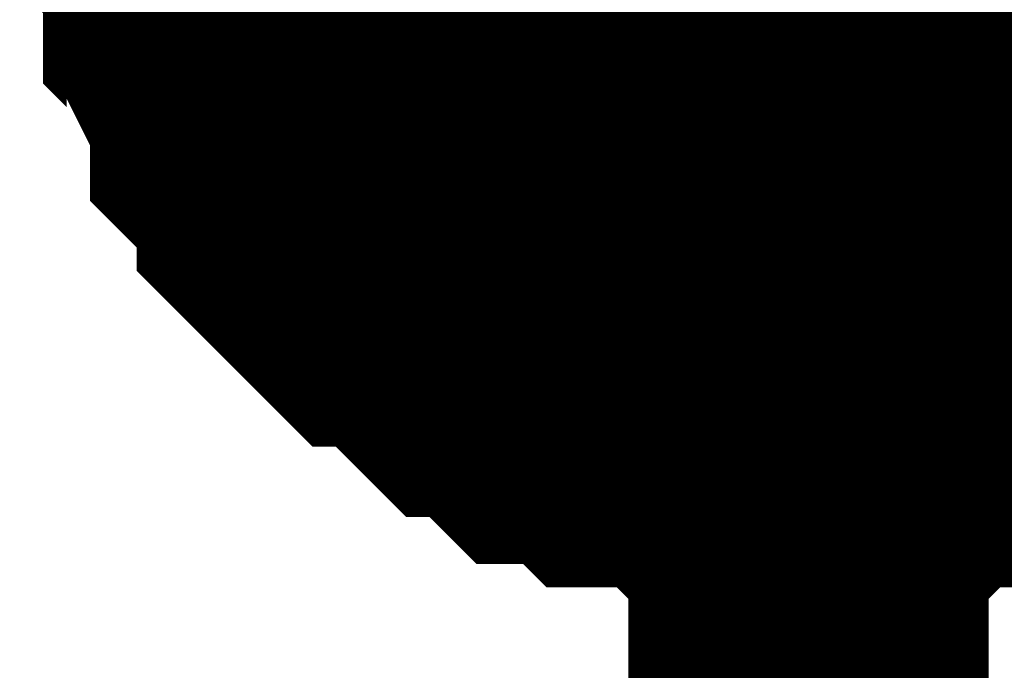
# Model space of a CAD drawing. Header units: inches. Extents: x 0 to 292, y 0 to 193.
# Tile 53 of 189: x 110.985 to 111.805, y 87.764 to 88.305. Entities that reach past the tile are written whole.
import ezdxf

# ---------------------------------------------------------------- set-up
doc = ezdxf.new("R2010")
doc.units = ezdxf.units.IN
doc.layers.add('Sheet', color=255, linetype='Continuous')

msp = doc.modelspace()

# ---------------------------------------------------------------- linework, layer by layer
at = {"layer": 'Sheet'}
msp.add_lwpolyline([(111.36798, 88.47598, 0.508, 0.508, 1), (111.87598, 88.47598, 0.508, 0.508, 1)], format="xyseb", close=True, dxfattribs=at)
for points in [[(111.64174, 87.9634, 0.29972, 0.29972, 0), (111.62226, 87.9634, 0.29972, 0.29972, 0), (111.58329, 87.9634, 0.29972, 0.29972, 0), (111.56381, 87.9634, 0.29972, 0.29972, 0), (111.54432, 87.98289, 0.29972, 0.29972, 0), (111.52484, 87.98289, 0.29972, 0.29972, 0), (111.48587, 87.98289, 0.29972, 0.29972, 0), (111.46639, 88.00238, 0.29972, 0.29972, 0), (111.44691, 88.00238, 0.29972, 0.29972, 0), (111.42742, 88.00238, 0.29972, 0.29972, 0), (111.40794, 88.02187, 0.29972, 0.29972, 0), (111.38845, 88.04137, 0.29972, 0.29972, 0), (111.36897, 88.04137, 0.29972, 0.29972, 0), (111.34949, 88.06086, 0.29972, 0.29972, 0), (111.33, 88.08035, 0.29972, 0.29972, 0), (111.31052, 88.09984, 0.29972, 0.29972, 0), (111.29104, 88.09984, 0.29972, 0.29972, 0), (111.27155, 88.11933, 0.29972, 0.29972, 0), (111.25207, 88.13882, 0.29972, 0.29972, 0), (111.23258, 88.15831, 0.29972, 0.29972, 0), (111.23258, 88.1778, 0.29972, 0.29972, 0), (111.2131, 88.19729, 0.29972, 0.29972, 0), (111.19362, 88.21679, 0.29972, 0.29972, 0), (111.19362, 88.23628, 0.29972, 0.29972, 0), (111.17413, 88.27526, 0.29972, 0.29972, 0), (111.17413, 88.29475, 0.29972, 0.29972, 0), (111.15465, 88.31424, 0.29972, 0.29972, 0), (111.15465, 88.33373, 0.29972, 0.29972, 0), (111.15465, 88.37271, 0.29972, 0.29972, 0), (111.13517, 88.39221, 0.29972, 0.29972, 0), (111.13517, 88.4117, 0.29972, 0.29972, 0), (111.13517, 88.45068, 0.29972, 0.29972, 0), (111.13517, 88.47017, 0.29972, 0.29972, 0)], [(111.64174, 87.9634, 0.29972, 0.29972, 0), (111.62226, 87.9634, 0.29972, 0.29972, 0), (111.58329, 87.9634, 0.29972, 0.29972, 0), (111.56381, 87.9634, 0.29972, 0.29972, 0), (111.54432, 87.98289, 0.29972, 0.29972, 0), (111.52484, 87.98289, 0.29972, 0.29972, 0), (111.48587, 87.98289, 0.29972, 0.29972, 0), (111.46639, 88.00238, 0.29972, 0.29972, 0), (111.44691, 88.00238, 0.29972, 0.29972, 0), (111.42742, 88.00238, 0.29972, 0.29972, 0), (111.40794, 88.02187, 0.29972, 0.29972, 0), (111.38845, 88.04137, 0.29972, 0.29972, 0), (111.36897, 88.04137, 0.29972, 0.29972, 0), (111.34949, 88.06086, 0.29972, 0.29972, 0), (111.33, 88.08035, 0.29972, 0.29972, 0), (111.31052, 88.09984, 0.29972, 0.29972, 0), (111.29104, 88.09984, 0.29972, 0.29972, 0), (111.27155, 88.11933, 0.29972, 0.29972, 0), (111.25207, 88.13882, 0.29972, 0.29972, 0), (111.23258, 88.15831, 0.29972, 0.29972, 0), (111.23258, 88.1778, 0.29972, 0.29972, 0), (111.2131, 88.19729, 0.29972, 0.29972, 0), (111.19362, 88.21679, 0.29972, 0.29972, 0), (111.19362, 88.23628, 0.29972, 0.29972, 0), (111.17413, 88.27526, 0.29972, 0.29972, 0), (111.17413, 88.29475, 0.29972, 0.29972, 0), (111.15465, 88.31424, 0.29972, 0.29972, 0), (111.15465, 88.33373, 0.29972, 0.29972, 0), (111.15465, 88.37271, 0.29972, 0.29972, 0), (111.13517, 88.39221, 0.29972, 0.29972, 0), (111.13517, 88.4117, 0.29972, 0.29972, 0), (111.13517, 88.45068, 0.29972, 0.29972, 0), (111.13517, 88.47017, 0.29972, 0.29972, 0)], [(111.64174, 87.9634, 0.29972, 0.29972, 0), (111.62226, 87.9634, 0.29972, 0.29972, 0), (111.58329, 87.9634, 0.29972, 0.29972, 0), (111.56381, 87.9634, 0.29972, 0.29972, 0), (111.54432, 87.98289, 0.29972, 0.29972, 0), (111.52484, 87.98289, 0.29972, 0.29972, 0), (111.48587, 87.98289, 0.29972, 0.29972, 0), (111.46639, 88.00238, 0.29972, 0.29972, 0), (111.44691, 88.00238, 0.29972, 0.29972, 0), (111.42742, 88.00238, 0.29972, 0.29972, 0), (111.40794, 88.02187, 0.29972, 0.29972, 0), (111.38845, 88.04137, 0.29972, 0.29972, 0), (111.36897, 88.04137, 0.29972, 0.29972, 0), (111.34949, 88.06086, 0.29972, 0.29972, 0), (111.33, 88.08035, 0.29972, 0.29972, 0), (111.31052, 88.09984, 0.29972, 0.29972, 0), (111.29104, 88.09984, 0.29972, 0.29972, 0), (111.27155, 88.11933, 0.29972, 0.29972, 0), (111.25207, 88.13882, 0.29972, 0.29972, 0), (111.23258, 88.15831, 0.29972, 0.29972, 0), (111.23258, 88.1778, 0.29972, 0.29972, 0), (111.2131, 88.19729, 0.29972, 0.29972, 0), (111.19362, 88.21679, 0.29972, 0.29972, 0), (111.19362, 88.23628, 0.29972, 0.29972, 0), (111.17413, 88.27526, 0.29972, 0.29972, 0), (111.17413, 88.29475, 0.29972, 0.29972, 0), (111.15465, 88.31424, 0.29972, 0.29972, 0), (111.15465, 88.33373, 0.29972, 0.29972, 0), (111.15465, 88.37271, 0.29972, 0.29972, 0), (111.13517, 88.39221, 0.29972, 0.29972, 0), (111.13517, 88.4117, 0.29972, 0.29972, 0), (111.13517, 88.45068, 0.29972, 0.29972, 0), (111.13517, 88.47017, 0.29972, 0.29972, 0)], [(111.64174, 87.9634, 0.29972, 0.29972, 0), (111.62226, 87.9634, 0.29972, 0.29972, 0), (111.58329, 87.9634, 0.29972, 0.29972, 0), (111.56381, 87.9634, 0.29972, 0.29972, 0), (111.54432, 87.98289, 0.29972, 0.29972, 0), (111.52484, 87.98289, 0.29972, 0.29972, 0), (111.48587, 87.98289, 0.29972, 0.29972, 0), (111.46639, 88.00238, 0.29972, 0.29972, 0), (111.44691, 88.00238, 0.29972, 0.29972, 0), (111.42742, 88.00238, 0.29972, 0.29972, 0), (111.40794, 88.02187, 0.29972, 0.29972, 0), (111.38845, 88.04137, 0.29972, 0.29972, 0), (111.36897, 88.04137, 0.29972, 0.29972, 0), (111.34949, 88.06086, 0.29972, 0.29972, 0), (111.33, 88.08035, 0.29972, 0.29972, 0), (111.31052, 88.09984, 0.29972, 0.29972, 0), (111.29104, 88.09984, 0.29972, 0.29972, 0), (111.27155, 88.11933, 0.29972, 0.29972, 0), (111.25207, 88.13882, 0.29972, 0.29972, 0), (111.23258, 88.15831, 0.29972, 0.29972, 0), (111.23258, 88.1778, 0.29972, 0.29972, 0), (111.2131, 88.19729, 0.29972, 0.29972, 0), (111.19362, 88.21679, 0.29972, 0.29972, 0), (111.19362, 88.23628, 0.29972, 0.29972, 0), (111.17413, 88.27526, 0.29972, 0.29972, 0), (111.17413, 88.29475, 0.29972, 0.29972, 0), (111.15465, 88.31424, 0.29972, 0.29972, 0), (111.15465, 88.33373, 0.29972, 0.29972, 0), (111.15465, 88.37271, 0.29972, 0.29972, 0), (111.13517, 88.39221, 0.29972, 0.29972, 0), (111.13517, 88.4117, 0.29972, 0.29972, 0), (111.13517, 88.45068, 0.29972, 0.29972, 0), (111.13517, 88.47017, 0.29972, 0.29972, 0)], [(111.64174, 87.9634, 0.29972, 0.29972, 0), (111.62226, 87.9634, 0.29972, 0.29972, 0), (111.58329, 87.9634, 0.29972, 0.29972, 0), (111.56381, 87.9634, 0.29972, 0.29972, 0), (111.54432, 87.98289, 0.29972, 0.29972, 0), (111.52484, 87.98289, 0.29972, 0.29972, 0), (111.48587, 87.98289, 0.29972, 0.29972, 0), (111.46639, 88.00238, 0.29972, 0.29972, 0), (111.44691, 88.00238, 0.29972, 0.29972, 0), (111.42742, 88.00238, 0.29972, 0.29972, 0), (111.40794, 88.02187, 0.29972, 0.29972, 0), (111.38845, 88.04137, 0.29972, 0.29972, 0), (111.36897, 88.04137, 0.29972, 0.29972, 0), (111.34949, 88.06086, 0.29972, 0.29972, 0), (111.33, 88.08035, 0.29972, 0.29972, 0), (111.31052, 88.09984, 0.29972, 0.29972, 0), (111.29104, 88.09984, 0.29972, 0.29972, 0), (111.27155, 88.11933, 0.29972, 0.29972, 0), (111.25207, 88.13882, 0.29972, 0.29972, 0), (111.23258, 88.15831, 0.29972, 0.29972, 0), (111.23258, 88.1778, 0.29972, 0.29972, 0), (111.2131, 88.19729, 0.29972, 0.29972, 0), (111.19362, 88.21679, 0.29972, 0.29972, 0), (111.19362, 88.23628, 0.29972, 0.29972, 0), (111.17413, 88.27526, 0.29972, 0.29972, 0), (111.17413, 88.29475, 0.29972, 0.29972, 0), (111.15465, 88.31424, 0.29972, 0.29972, 0), (111.15465, 88.33373, 0.29972, 0.29972, 0), (111.15465, 88.37271, 0.29972, 0.29972, 0), (111.13517, 88.39221, 0.29972, 0.29972, 0), (111.13517, 88.4117, 0.29972, 0.29972, 0), (111.13517, 88.45068, 0.29972, 0.29972, 0), (111.13517, 88.47017, 0.29972, 0.29972, 0)], [(111.64174, 87.9634, 0.29972, 0.29972, 0), (111.62226, 87.9634, 0.29972, 0.29972, 0), (111.58329, 87.9634, 0.29972, 0.29972, 0), (111.56381, 87.9634, 0.29972, 0.29972, 0), (111.54432, 87.98289, 0.29972, 0.29972, 0), (111.52484, 87.98289, 0.29972, 0.29972, 0), (111.48587, 87.98289, 0.29972, 0.29972, 0), (111.46639, 88.00238, 0.29972, 0.29972, 0), (111.44691, 88.00238, 0.29972, 0.29972, 0), (111.42742, 88.00238, 0.29972, 0.29972, 0), (111.40794, 88.02187, 0.29972, 0.29972, 0), (111.38845, 88.04137, 0.29972, 0.29972, 0), (111.36897, 88.04137, 0.29972, 0.29972, 0), (111.34949, 88.06086, 0.29972, 0.29972, 0), (111.33, 88.08035, 0.29972, 0.29972, 0), (111.31052, 88.09984, 0.29972, 0.29972, 0), (111.29104, 88.09984, 0.29972, 0.29972, 0), (111.27155, 88.11933, 0.29972, 0.29972, 0), (111.25207, 88.13882, 0.29972, 0.29972, 0), (111.23258, 88.15831, 0.29972, 0.29972, 0), (111.23258, 88.1778, 0.29972, 0.29972, 0), (111.2131, 88.19729, 0.29972, 0.29972, 0), (111.19362, 88.21679, 0.29972, 0.29972, 0), (111.19362, 88.23628, 0.29972, 0.29972, 0), (111.17413, 88.27526, 0.29972, 0.29972, 0), (111.17413, 88.29475, 0.29972, 0.29972, 0), (111.15465, 88.31424, 0.29972, 0.29972, 0), (111.15465, 88.33373, 0.29972, 0.29972, 0), (111.15465, 88.37271, 0.29972, 0.29972, 0), (111.13517, 88.39221, 0.29972, 0.29972, 0), (111.13517, 88.4117, 0.29972, 0.29972, 0), (111.13517, 88.45068, 0.29972, 0.29972, 0), (111.13517, 88.47017, 0.29972, 0.29972, 0)], [(111.64174, 87.9634, 0.29972, 0.29972, 0), (111.62226, 87.9634, 0.29972, 0.29972, 0), (111.58329, 87.9634, 0.29972, 0.29972, 0), (111.56381, 87.9634, 0.29972, 0.29972, 0), (111.54432, 87.98289, 0.29972, 0.29972, 0), (111.52484, 87.98289, 0.29972, 0.29972, 0), (111.48587, 87.98289, 0.29972, 0.29972, 0), (111.46639, 88.00238, 0.29972, 0.29972, 0), (111.44691, 88.00238, 0.29972, 0.29972, 0), (111.42742, 88.00238, 0.29972, 0.29972, 0), (111.40794, 88.02187, 0.29972, 0.29972, 0), (111.38845, 88.04137, 0.29972, 0.29972, 0), (111.36897, 88.04137, 0.29972, 0.29972, 0), (111.34949, 88.06086, 0.29972, 0.29972, 0), (111.33, 88.08035, 0.29972, 0.29972, 0), (111.31052, 88.09984, 0.29972, 0.29972, 0), (111.29104, 88.09984, 0.29972, 0.29972, 0), (111.27155, 88.11933, 0.29972, 0.29972, 0), (111.25207, 88.13882, 0.29972, 0.29972, 0), (111.23258, 88.15831, 0.29972, 0.29972, 0), (111.23258, 88.1778, 0.29972, 0.29972, 0), (111.2131, 88.19729, 0.29972, 0.29972, 0), (111.19362, 88.21679, 0.29972, 0.29972, 0), (111.19362, 88.23628, 0.29972, 0.29972, 0), (111.17413, 88.27526, 0.29972, 0.29972, 0), (111.17413, 88.29475, 0.29972, 0.29972, 0), (111.15465, 88.31424, 0.29972, 0.29972, 0), (111.15465, 88.33373, 0.29972, 0.29972, 0), (111.15465, 88.37271, 0.29972, 0.29972, 0), (111.13517, 88.39221, 0.29972, 0.29972, 0), (111.13517, 88.4117, 0.29972, 0.29972, 0), (111.13517, 88.45068, 0.29972, 0.29972, 0), (111.13517, 88.47017, 0.29972, 0.29972, 0)], [(111.64174, 87.9634, 0.29972, 0.29972, 0), (111.62226, 87.9634, 0.29972, 0.29972, 0), (111.58329, 87.9634, 0.29972, 0.29972, 0), (111.56381, 87.9634, 0.29972, 0.29972, 0), (111.54432, 87.98289, 0.29972, 0.29972, 0), (111.52484, 87.98289, 0.29972, 0.29972, 0), (111.48587, 87.98289, 0.29972, 0.29972, 0), (111.46639, 88.00238, 0.29972, 0.29972, 0), (111.44691, 88.00238, 0.29972, 0.29972, 0), (111.42742, 88.00238, 0.29972, 0.29972, 0), (111.40794, 88.02187, 0.29972, 0.29972, 0), (111.38845, 88.04137, 0.29972, 0.29972, 0), (111.36897, 88.04137, 0.29972, 0.29972, 0), (111.34949, 88.06086, 0.29972, 0.29972, 0), (111.33, 88.08035, 0.29972, 0.29972, 0), (111.31052, 88.09984, 0.29972, 0.29972, 0), (111.29104, 88.09984, 0.29972, 0.29972, 0), (111.27155, 88.11933, 0.29972, 0.29972, 0), (111.25207, 88.13882, 0.29972, 0.29972, 0), (111.23258, 88.15831, 0.29972, 0.29972, 0), (111.23258, 88.1778, 0.29972, 0.29972, 0), (111.2131, 88.19729, 0.29972, 0.29972, 0), (111.19362, 88.21679, 0.29972, 0.29972, 0), (111.19362, 88.23628, 0.29972, 0.29972, 0), (111.17413, 88.27526, 0.29972, 0.29972, 0), (111.17413, 88.29475, 0.29972, 0.29972, 0), (111.15465, 88.31424, 0.29972, 0.29972, 0), (111.15465, 88.33373, 0.29972, 0.29972, 0), (111.15465, 88.37271, 0.29972, 0.29972, 0), (111.13517, 88.39221, 0.29972, 0.29972, 0), (111.13517, 88.4117, 0.29972, 0.29972, 0), (111.13517, 88.45068, 0.29972, 0.29972, 0), (111.13517, 88.47017, 0.29972, 0.29972, 0)], [(111.64174, 87.9634, 0.29972, 0.29972, 0), (111.62226, 87.9634, 0.29972, 0.29972, 0), (111.58329, 87.9634, 0.29972, 0.29972, 0), (111.56381, 87.9634, 0.29972, 0.29972, 0), (111.54432, 87.98289, 0.29972, 0.29972, 0), (111.52484, 87.98289, 0.29972, 0.29972, 0), (111.48587, 87.98289, 0.29972, 0.29972, 0), (111.46639, 88.00238, 0.29972, 0.29972, 0), (111.44691, 88.00238, 0.29972, 0.29972, 0), (111.42742, 88.00238, 0.29972, 0.29972, 0), (111.40794, 88.02187, 0.29972, 0.29972, 0), (111.38845, 88.04137, 0.29972, 0.29972, 0), (111.36897, 88.04137, 0.29972, 0.29972, 0), (111.34949, 88.06086, 0.29972, 0.29972, 0), (111.33, 88.08035, 0.29972, 0.29972, 0), (111.31052, 88.09984, 0.29972, 0.29972, 0), (111.29104, 88.09984, 0.29972, 0.29972, 0), (111.27155, 88.11933, 0.29972, 0.29972, 0), (111.25207, 88.13882, 0.29972, 0.29972, 0), (111.23258, 88.15831, 0.29972, 0.29972, 0), (111.23258, 88.1778, 0.29972, 0.29972, 0), (111.2131, 88.19729, 0.29972, 0.29972, 0), (111.19362, 88.21679, 0.29972, 0.29972, 0), (111.19362, 88.23628, 0.29972, 0.29972, 0), (111.17413, 88.27526, 0.29972, 0.29972, 0), (111.17413, 88.29475, 0.29972, 0.29972, 0), (111.15465, 88.31424, 0.29972, 0.29972, 0), (111.15465, 88.33373, 0.29972, 0.29972, 0), (111.15465, 88.37271, 0.29972, 0.29972, 0), (111.13517, 88.39221, 0.29972, 0.29972, 0), (111.13517, 88.4117, 0.29972, 0.29972, 0), (111.13517, 88.45068, 0.29972, 0.29972, 0), (111.13517, 88.47017, 0.29972, 0.29972, 0)], [(111.64174, 88.47017, 0.29972, 0.29972, 0), (111.64174, 85.93632, 0.29972, 0.29972, 0)], [(111.64174, 87.9634, 0.09906, 0.09906, 0), (111.62226, 87.9634, 0.09906, 0.09906, 0), (111.58329, 87.9634, 0.09906, 0.09906, 0), (111.56381, 87.9634, 0.09906, 0.09906, 0), (111.54432, 87.98289, 0.09906, 0.09906, 0), (111.52484, 87.98289, 0.09906, 0.09906, 0), (111.48587, 87.98289, 0.09906, 0.09906, 0), (111.46639, 88.00238, 0.09906, 0.09906, 0), (111.44691, 88.00238, 0.09906, 0.09906, 0), (111.42742, 88.00238, 0.09906, 0.09906, 0), (111.40794, 88.02187, 0.09906, 0.09906, 0), (111.38845, 88.04137, 0.09906, 0.09906, 0), (111.36897, 88.04137, 0.09906, 0.09906, 0), (111.34949, 88.06086, 0.09906, 0.09906, 0), (111.33, 88.08035, 0.09906, 0.09906, 0), (111.31052, 88.09984, 0.09906, 0.09906, 0), (111.29104, 88.09984, 0.09906, 0.09906, 0), (111.27155, 88.11933, 0.09906, 0.09906, 0), (111.25207, 88.13882, 0.09906, 0.09906, 0), (111.23258, 88.15831, 0.09906, 0.09906, 0), (111.23258, 88.1778, 0.09906, 0.09906, 0), (111.2131, 88.19729, 0.09906, 0.09906, 0), (111.19362, 88.21679, 0.09906, 0.09906, 0), (111.19362, 88.23628, 0.09906, 0.09906, 0), (111.17413, 88.27526, 0.09906, 0.09906, 0), (111.17413, 88.29475, 0.09906, 0.09906, 0), (111.15465, 88.31424, 0.09906, 0.09906, 0), (111.15465, 88.33373, 0.09906, 0.09906, 0), (111.15465, 88.37271, 0.09906, 0.09906, 0)], [(111.64174, 87.9634, 0.09906, 0.09906, 0), (111.62226, 87.9634, 0.09906, 0.09906, 0), (111.58329, 87.9634, 0.09906, 0.09906, 0), (111.56381, 87.9634, 0.09906, 0.09906, 0), (111.54432, 87.98289, 0.09906, 0.09906, 0), (111.52484, 87.98289, 0.09906, 0.09906, 0), (111.48587, 87.98289, 0.09906, 0.09906, 0), (111.46639, 88.00238, 0.09906, 0.09906, 0), (111.44691, 88.00238, 0.09906, 0.09906, 0), (111.42742, 88.00238, 0.09906, 0.09906, 0), (111.40794, 88.02187, 0.09906, 0.09906, 0), (111.38845, 88.04137, 0.09906, 0.09906, 0), (111.36897, 88.04137, 0.09906, 0.09906, 0), (111.34949, 88.06086, 0.09906, 0.09906, 0), (111.33, 88.08035, 0.09906, 0.09906, 0), (111.31052, 88.09984, 0.09906, 0.09906, 0), (111.29104, 88.09984, 0.09906, 0.09906, 0), (111.27155, 88.11933, 0.09906, 0.09906, 0), (111.25207, 88.13882, 0.09906, 0.09906, 0), (111.23258, 88.15831, 0.09906, 0.09906, 0), (111.23258, 88.1778, 0.09906, 0.09906, 0), (111.2131, 88.19729, 0.09906, 0.09906, 0), (111.19362, 88.21679, 0.09906, 0.09906, 0), (111.19362, 88.23628, 0.09906, 0.09906, 0), (111.17413, 88.27526, 0.09906, 0.09906, 0), (111.17413, 88.29475, 0.09906, 0.09906, 0), (111.15465, 88.31424, 0.09906, 0.09906, 0), (111.15465, 88.33373, 0.09906, 0.09906, 0), (111.15465, 88.37271, 0.09906, 0.09906, 0)], [(111.64174, 87.9634, 0.09906, 0.09906, 0), (111.62226, 87.9634, 0.09906, 0.09906, 0), (111.58329, 87.9634, 0.09906, 0.09906, 0), (111.56381, 87.9634, 0.09906, 0.09906, 0), (111.54432, 87.98289, 0.09906, 0.09906, 0), (111.52484, 87.98289, 0.09906, 0.09906, 0), (111.48587, 87.98289, 0.09906, 0.09906, 0), (111.46639, 88.00238, 0.09906, 0.09906, 0), (111.44691, 88.00238, 0.09906, 0.09906, 0), (111.42742, 88.00238, 0.09906, 0.09906, 0), (111.40794, 88.02187, 0.09906, 0.09906, 0), (111.38845, 88.04137, 0.09906, 0.09906, 0), (111.36897, 88.04137, 0.09906, 0.09906, 0), (111.34949, 88.06086, 0.09906, 0.09906, 0), (111.33, 88.08035, 0.09906, 0.09906, 0), (111.31052, 88.09984, 0.09906, 0.09906, 0), (111.29104, 88.09984, 0.09906, 0.09906, 0), (111.27155, 88.11933, 0.09906, 0.09906, 0), (111.25207, 88.13882, 0.09906, 0.09906, 0), (111.23258, 88.15831, 0.09906, 0.09906, 0), (111.23258, 88.1778, 0.09906, 0.09906, 0), (111.2131, 88.19729, 0.09906, 0.09906, 0), (111.19362, 88.21679, 0.09906, 0.09906, 0), (111.19362, 88.23628, 0.09906, 0.09906, 0), (111.17413, 88.27526, 0.09906, 0.09906, 0), (111.17413, 88.29475, 0.09906, 0.09906, 0), (111.15465, 88.31424, 0.09906, 0.09906, 0), (111.15465, 88.33373, 0.09906, 0.09906, 0), (111.15465, 88.37271, 0.09906, 0.09906, 0)], [(111.64174, 87.9634, 0.09906, 0.09906, 0), (111.62226, 87.9634, 0.09906, 0.09906, 0), (111.58329, 87.9634, 0.09906, 0.09906, 0), (111.56381, 87.9634, 0.09906, 0.09906, 0), (111.54432, 87.98289, 0.09906, 0.09906, 0), (111.52484, 87.98289, 0.09906, 0.09906, 0), (111.48587, 87.98289, 0.09906, 0.09906, 0), (111.46639, 88.00238, 0.09906, 0.09906, 0), (111.44691, 88.00238, 0.09906, 0.09906, 0), (111.42742, 88.00238, 0.09906, 0.09906, 0), (111.40794, 88.02187, 0.09906, 0.09906, 0), (111.38845, 88.04137, 0.09906, 0.09906, 0), (111.36897, 88.04137, 0.09906, 0.09906, 0), (111.34949, 88.06086, 0.09906, 0.09906, 0), (111.33, 88.08035, 0.09906, 0.09906, 0), (111.31052, 88.09984, 0.09906, 0.09906, 0), (111.29104, 88.09984, 0.09906, 0.09906, 0), (111.27155, 88.11933, 0.09906, 0.09906, 0), (111.25207, 88.13882, 0.09906, 0.09906, 0), (111.23258, 88.15831, 0.09906, 0.09906, 0), (111.23258, 88.1778, 0.09906, 0.09906, 0), (111.2131, 88.19729, 0.09906, 0.09906, 0), (111.19362, 88.21679, 0.09906, 0.09906, 0), (111.19362, 88.23628, 0.09906, 0.09906, 0), (111.17413, 88.27526, 0.09906, 0.09906, 0), (111.17413, 88.29475, 0.09906, 0.09906, 0), (111.15465, 88.31424, 0.09906, 0.09906, 0), (111.15465, 88.33373, 0.09906, 0.09906, 0), (111.15465, 88.37271, 0.09906, 0.09906, 0)], [(111.64174, 87.9634, 0.09906, 0.09906, 0), (111.62226, 87.9634, 0.09906, 0.09906, 0), (111.58329, 87.9634, 0.09906, 0.09906, 0), (111.56381, 87.9634, 0.09906, 0.09906, 0), (111.54432, 87.98289, 0.09906, 0.09906, 0), (111.52484, 87.98289, 0.09906, 0.09906, 0), (111.48587, 87.98289, 0.09906, 0.09906, 0), (111.46639, 88.00238, 0.09906, 0.09906, 0), (111.44691, 88.00238, 0.09906, 0.09906, 0), (111.42742, 88.00238, 0.09906, 0.09906, 0), (111.40794, 88.02187, 0.09906, 0.09906, 0), (111.38845, 88.04137, 0.09906, 0.09906, 0), (111.36897, 88.04137, 0.09906, 0.09906, 0), (111.34949, 88.06086, 0.09906, 0.09906, 0), (111.33, 88.08035, 0.09906, 0.09906, 0), (111.31052, 88.09984, 0.09906, 0.09906, 0), (111.29104, 88.09984, 0.09906, 0.09906, 0), (111.27155, 88.11933, 0.09906, 0.09906, 0), (111.25207, 88.13882, 0.09906, 0.09906, 0), (111.23258, 88.15831, 0.09906, 0.09906, 0), (111.23258, 88.1778, 0.09906, 0.09906, 0), (111.2131, 88.19729, 0.09906, 0.09906, 0), (111.19362, 88.21679, 0.09906, 0.09906, 0), (111.19362, 88.23628, 0.09906, 0.09906, 0), (111.17413, 88.27526, 0.09906, 0.09906, 0), (111.17413, 88.29475, 0.09906, 0.09906, 0), (111.15465, 88.31424, 0.09906, 0.09906, 0), (111.15465, 88.33373, 0.09906, 0.09906, 0), (111.15465, 88.37271, 0.09906, 0.09906, 0)], [(111.64174, 87.9634, 0.09906, 0.09906, 0), (111.62226, 87.9634, 0.09906, 0.09906, 0), (111.58329, 87.9634, 0.09906, 0.09906, 0), (111.56381, 87.9634, 0.09906, 0.09906, 0), (111.54432, 87.98289, 0.09906, 0.09906, 0), (111.52484, 87.98289, 0.09906, 0.09906, 0), (111.48587, 87.98289, 0.09906, 0.09906, 0), (111.46639, 88.00238, 0.09906, 0.09906, 0), (111.44691, 88.00238, 0.09906, 0.09906, 0), (111.42742, 88.00238, 0.09906, 0.09906, 0), (111.40794, 88.02187, 0.09906, 0.09906, 0), (111.38845, 88.04137, 0.09906, 0.09906, 0), (111.36897, 88.04137, 0.09906, 0.09906, 0), (111.34949, 88.06086, 0.09906, 0.09906, 0), (111.33, 88.08035, 0.09906, 0.09906, 0), (111.31052, 88.09984, 0.09906, 0.09906, 0), (111.29104, 88.09984, 0.09906, 0.09906, 0), (111.27155, 88.11933, 0.09906, 0.09906, 0), (111.25207, 88.13882, 0.09906, 0.09906, 0), (111.23258, 88.15831, 0.09906, 0.09906, 0), (111.23258, 88.1778, 0.09906, 0.09906, 0), (111.2131, 88.19729, 0.09906, 0.09906, 0), (111.19362, 88.21679, 0.09906, 0.09906, 0), (111.19362, 88.23628, 0.09906, 0.09906, 0), (111.17413, 88.27526, 0.09906, 0.09906, 0), (111.17413, 88.29475, 0.09906, 0.09906, 0), (111.15465, 88.31424, 0.09906, 0.09906, 0), (111.15465, 88.33373, 0.09906, 0.09906, 0), (111.15465, 88.37271, 0.09906, 0.09906, 0)], [(111.64174, 87.9634, 0.09906, 0.09906, 0), (111.62226, 87.9634, 0.09906, 0.09906, 0), (111.58329, 87.9634, 0.09906, 0.09906, 0), (111.56381, 87.9634, 0.09906, 0.09906, 0), (111.54432, 87.98289, 0.09906, 0.09906, 0), (111.52484, 87.98289, 0.09906, 0.09906, 0), (111.48587, 87.98289, 0.09906, 0.09906, 0), (111.46639, 88.00238, 0.09906, 0.09906, 0), (111.44691, 88.00238, 0.09906, 0.09906, 0), (111.42742, 88.00238, 0.09906, 0.09906, 0), (111.40794, 88.02187, 0.09906, 0.09906, 0), (111.38845, 88.04137, 0.09906, 0.09906, 0), (111.36897, 88.04137, 0.09906, 0.09906, 0), (111.34949, 88.06086, 0.09906, 0.09906, 0), (111.33, 88.08035, 0.09906, 0.09906, 0), (111.31052, 88.09984, 0.09906, 0.09906, 0), (111.29104, 88.09984, 0.09906, 0.09906, 0), (111.27155, 88.11933, 0.09906, 0.09906, 0), (111.25207, 88.13882, 0.09906, 0.09906, 0), (111.23258, 88.15831, 0.09906, 0.09906, 0), (111.23258, 88.1778, 0.09906, 0.09906, 0), (111.2131, 88.19729, 0.09906, 0.09906, 0), (111.19362, 88.21679, 0.09906, 0.09906, 0), (111.19362, 88.23628, 0.09906, 0.09906, 0), (111.17413, 88.27526, 0.09906, 0.09906, 0), (111.17413, 88.29475, 0.09906, 0.09906, 0), (111.15465, 88.31424, 0.09906, 0.09906, 0), (111.15465, 88.33373, 0.09906, 0.09906, 0), (111.15465, 88.37271, 0.09906, 0.09906, 0)], [(111.64174, 87.9634, 0.09906, 0.09906, 0), (111.62226, 87.9634, 0.09906, 0.09906, 0), (111.58329, 87.9634, 0.09906, 0.09906, 0), (111.56381, 87.9634, 0.09906, 0.09906, 0), (111.54432, 87.98289, 0.09906, 0.09906, 0), (111.52484, 87.98289, 0.09906, 0.09906, 0), (111.48587, 87.98289, 0.09906, 0.09906, 0), (111.46639, 88.00238, 0.09906, 0.09906, 0), (111.44691, 88.00238, 0.09906, 0.09906, 0), (111.42742, 88.00238, 0.09906, 0.09906, 0), (111.40794, 88.02187, 0.09906, 0.09906, 0), (111.38845, 88.04137, 0.09906, 0.09906, 0), (111.36897, 88.04137, 0.09906, 0.09906, 0), (111.34949, 88.06086, 0.09906, 0.09906, 0), (111.33, 88.08035, 0.09906, 0.09906, 0), (111.31052, 88.09984, 0.09906, 0.09906, 0), (111.29104, 88.09984, 0.09906, 0.09906, 0), (111.27155, 88.11933, 0.09906, 0.09906, 0), (111.25207, 88.13882, 0.09906, 0.09906, 0), (111.23258, 88.15831, 0.09906, 0.09906, 0), (111.23258, 88.1778, 0.09906, 0.09906, 0), (111.2131, 88.19729, 0.09906, 0.09906, 0), (111.19362, 88.21679, 0.09906, 0.09906, 0), (111.19362, 88.23628, 0.09906, 0.09906, 0), (111.17413, 88.27526, 0.09906, 0.09906, 0), (111.17413, 88.29475, 0.09906, 0.09906, 0), (111.15465, 88.31424, 0.09906, 0.09906, 0), (111.15465, 88.33373, 0.09906, 0.09906, 0), (111.15465, 88.37271, 0.09906, 0.09906, 0)], [(111.64174, 87.9634, 0.09906, 0.09906, 0), (111.62226, 87.9634, 0.09906, 0.09906, 0), (111.58329, 87.9634, 0.09906, 0.09906, 0), (111.56381, 87.9634, 0.09906, 0.09906, 0), (111.54432, 87.98289, 0.09906, 0.09906, 0), (111.52484, 87.98289, 0.09906, 0.09906, 0), (111.48587, 87.98289, 0.09906, 0.09906, 0), (111.46639, 88.00238, 0.09906, 0.09906, 0), (111.44691, 88.00238, 0.09906, 0.09906, 0), (111.42742, 88.00238, 0.09906, 0.09906, 0), (111.40794, 88.02187, 0.09906, 0.09906, 0), (111.38845, 88.04137, 0.09906, 0.09906, 0), (111.36897, 88.04137, 0.09906, 0.09906, 0), (111.34949, 88.06086, 0.09906, 0.09906, 0), (111.33, 88.08035, 0.09906, 0.09906, 0), (111.31052, 88.09984, 0.09906, 0.09906, 0), (111.29104, 88.09984, 0.09906, 0.09906, 0), (111.27155, 88.11933, 0.09906, 0.09906, 0), (111.25207, 88.13882, 0.09906, 0.09906, 0), (111.23258, 88.15831, 0.09906, 0.09906, 0), (111.23258, 88.1778, 0.09906, 0.09906, 0), (111.2131, 88.19729, 0.09906, 0.09906, 0), (111.19362, 88.21679, 0.09906, 0.09906, 0), (111.19362, 88.23628, 0.09906, 0.09906, 0), (111.17413, 88.27526, 0.09906, 0.09906, 0), (111.17413, 88.29475, 0.09906, 0.09906, 0), (111.15465, 88.31424, 0.09906, 0.09906, 0), (111.15465, 88.33373, 0.09906, 0.09906, 0), (111.15465, 88.37271, 0.09906, 0.09906, 0)], [(111.97297, 88.08035, 0.29972, 0.29972, 0), (111.95348, 88.06086, 0.29972, 0.29972, 0), (111.934, 88.04137, 0.29972, 0.29972, 0), (111.91451, 88.04137, 0.29972, 0.29972, 0), (111.89503, 88.02187, 0.29972, 0.29972, 0), (111.87555, 88.00238, 0.29972, 0.29972, 0), (111.83658, 88.00238, 0.29972, 0.29972, 0), (111.8171, 88.00238, 0.29972, 0.29972, 0), (111.79761, 87.98289, 0.29972, 0.29972, 0), (111.77813, 87.98289, 0.29972, 0.29972, 0), (111.73916, 87.98289, 0.29972, 0.29972, 0), (111.71968, 87.9634, 0.29972, 0.29972, 0), (111.70019, 87.9634, 0.29972, 0.29972, 0), (111.66123, 87.9634, 0.29972, 0.29972, 0), (111.64174, 87.9634, 0.29972, 0.29972, 0)], [(111.97297, 88.08035, 0.29972, 0.29972, 0), (111.95348, 88.06086, 0.29972, 0.29972, 0), (111.934, 88.04137, 0.29972, 0.29972, 0), (111.91451, 88.04137, 0.29972, 0.29972, 0), (111.89503, 88.02187, 0.29972, 0.29972, 0), (111.87555, 88.00238, 0.29972, 0.29972, 0), (111.83658, 88.00238, 0.29972, 0.29972, 0), (111.8171, 88.00238, 0.29972, 0.29972, 0), (111.79761, 87.98289, 0.29972, 0.29972, 0), (111.77813, 87.98289, 0.29972, 0.29972, 0), (111.73916, 87.98289, 0.29972, 0.29972, 0), (111.71968, 87.9634, 0.29972, 0.29972, 0), (111.70019, 87.9634, 0.29972, 0.29972, 0), (111.66123, 87.9634, 0.29972, 0.29972, 0), (111.64174, 87.9634, 0.29972, 0.29972, 0)], [(111.97297, 88.08035, 0.29972, 0.29972, 0), (111.95348, 88.06086, 0.29972, 0.29972, 0), (111.934, 88.04137, 0.29972, 0.29972, 0), (111.91451, 88.04137, 0.29972, 0.29972, 0), (111.89503, 88.02187, 0.29972, 0.29972, 0), (111.87555, 88.00238, 0.29972, 0.29972, 0), (111.83658, 88.00238, 0.29972, 0.29972, 0), (111.8171, 88.00238, 0.29972, 0.29972, 0), (111.79761, 87.98289, 0.29972, 0.29972, 0), (111.77813, 87.98289, 0.29972, 0.29972, 0), (111.73916, 87.98289, 0.29972, 0.29972, 0), (111.71968, 87.9634, 0.29972, 0.29972, 0), (111.70019, 87.9634, 0.29972, 0.29972, 0), (111.66123, 87.9634, 0.29972, 0.29972, 0), (111.64174, 87.9634, 0.29972, 0.29972, 0)], [(111.97297, 88.08035, 0.29972, 0.29972, 0), (111.95348, 88.06086, 0.29972, 0.29972, 0), (111.934, 88.04137, 0.29972, 0.29972, 0), (111.91451, 88.04137, 0.29972, 0.29972, 0), (111.89503, 88.02187, 0.29972, 0.29972, 0), (111.87555, 88.00238, 0.29972, 0.29972, 0), (111.83658, 88.00238, 0.29972, 0.29972, 0), (111.8171, 88.00238, 0.29972, 0.29972, 0), (111.79761, 87.98289, 0.29972, 0.29972, 0), (111.77813, 87.98289, 0.29972, 0.29972, 0), (111.73916, 87.98289, 0.29972, 0.29972, 0), (111.71968, 87.9634, 0.29972, 0.29972, 0), (111.70019, 87.9634, 0.29972, 0.29972, 0), (111.66123, 87.9634, 0.29972, 0.29972, 0), (111.64174, 87.9634, 0.29972, 0.29972, 0)], [(111.97297, 88.08035, 0.29972, 0.29972, 0), (111.95348, 88.06086, 0.29972, 0.29972, 0), (111.934, 88.04137, 0.29972, 0.29972, 0), (111.91451, 88.04137, 0.29972, 0.29972, 0), (111.89503, 88.02187, 0.29972, 0.29972, 0), (111.87555, 88.00238, 0.29972, 0.29972, 0), (111.83658, 88.00238, 0.29972, 0.29972, 0), (111.8171, 88.00238, 0.29972, 0.29972, 0), (111.79761, 87.98289, 0.29972, 0.29972, 0), (111.77813, 87.98289, 0.29972, 0.29972, 0), (111.73916, 87.98289, 0.29972, 0.29972, 0), (111.71968, 87.9634, 0.29972, 0.29972, 0), (111.70019, 87.9634, 0.29972, 0.29972, 0), (111.66123, 87.9634, 0.29972, 0.29972, 0), (111.64174, 87.9634, 0.29972, 0.29972, 0)], [(111.97297, 88.08035, 0.29972, 0.29972, 0), (111.95348, 88.06086, 0.29972, 0.29972, 0), (111.934, 88.04137, 0.29972, 0.29972, 0), (111.91451, 88.04137, 0.29972, 0.29972, 0), (111.89503, 88.02187, 0.29972, 0.29972, 0), (111.87555, 88.00238, 0.29972, 0.29972, 0), (111.83658, 88.00238, 0.29972, 0.29972, 0), (111.8171, 88.00238, 0.29972, 0.29972, 0), (111.79761, 87.98289, 0.29972, 0.29972, 0), (111.77813, 87.98289, 0.29972, 0.29972, 0), (111.73916, 87.98289, 0.29972, 0.29972, 0), (111.71968, 87.9634, 0.29972, 0.29972, 0), (111.70019, 87.9634, 0.29972, 0.29972, 0), (111.66123, 87.9634, 0.29972, 0.29972, 0), (111.64174, 87.9634, 0.29972, 0.29972, 0)], [(111.97297, 88.08035, 0.29972, 0.29972, 0), (111.95348, 88.06086, 0.29972, 0.29972, 0), (111.934, 88.04137, 0.29972, 0.29972, 0), (111.91451, 88.04137, 0.29972, 0.29972, 0), (111.89503, 88.02187, 0.29972, 0.29972, 0), (111.87555, 88.00238, 0.29972, 0.29972, 0), (111.83658, 88.00238, 0.29972, 0.29972, 0), (111.8171, 88.00238, 0.29972, 0.29972, 0), (111.79761, 87.98289, 0.29972, 0.29972, 0), (111.77813, 87.98289, 0.29972, 0.29972, 0), (111.73916, 87.98289, 0.29972, 0.29972, 0), (111.71968, 87.9634, 0.29972, 0.29972, 0), (111.70019, 87.9634, 0.29972, 0.29972, 0), (111.66123, 87.9634, 0.29972, 0.29972, 0), (111.64174, 87.9634, 0.29972, 0.29972, 0)], [(111.97297, 88.08035, 0.29972, 0.29972, 0), (111.95348, 88.06086, 0.29972, 0.29972, 0), (111.934, 88.04137, 0.29972, 0.29972, 0), (111.91451, 88.04137, 0.29972, 0.29972, 0), (111.89503, 88.02187, 0.29972, 0.29972, 0), (111.87555, 88.00238, 0.29972, 0.29972, 0), (111.83658, 88.00238, 0.29972, 0.29972, 0), (111.8171, 88.00238, 0.29972, 0.29972, 0), (111.79761, 87.98289, 0.29972, 0.29972, 0), (111.77813, 87.98289, 0.29972, 0.29972, 0), (111.73916, 87.98289, 0.29972, 0.29972, 0), (111.71968, 87.9634, 0.29972, 0.29972, 0), (111.70019, 87.9634, 0.29972, 0.29972, 0), (111.66123, 87.9634, 0.29972, 0.29972, 0), (111.64174, 87.9634, 0.29972, 0.29972, 0)], [(111.97297, 88.08035, 0.29972, 0.29972, 0), (111.95348, 88.06086, 0.29972, 0.29972, 0), (111.934, 88.04137, 0.29972, 0.29972, 0), (111.91451, 88.04137, 0.29972, 0.29972, 0), (111.89503, 88.02187, 0.29972, 0.29972, 0), (111.87555, 88.00238, 0.29972, 0.29972, 0), (111.83658, 88.00238, 0.29972, 0.29972, 0), (111.8171, 88.00238, 0.29972, 0.29972, 0), (111.79761, 87.98289, 0.29972, 0.29972, 0), (111.77813, 87.98289, 0.29972, 0.29972, 0), (111.73916, 87.98289, 0.29972, 0.29972, 0), (111.71968, 87.9634, 0.29972, 0.29972, 0), (111.70019, 87.9634, 0.29972, 0.29972, 0), (111.66123, 87.9634, 0.29972, 0.29972, 0), (111.64174, 87.9634, 0.29972, 0.29972, 0)], [(111.87555, 88.00238, 0.09906, 0.09906, 0), (111.83658, 88.00238, 0.09906, 0.09906, 0), (111.8171, 88.00238, 0.09906, 0.09906, 0), (111.79761, 87.98289, 0.09906, 0.09906, 0), (111.77813, 87.98289, 0.09906, 0.09906, 0), (111.73916, 87.98289, 0.09906, 0.09906, 0), (111.71968, 87.9634, 0.09906, 0.09906, 0), (111.70019, 87.9634, 0.09906, 0.09906, 0), (111.66123, 87.9634, 0.09906, 0.09906, 0), (111.64174, 87.9634, 0.09906, 0.09906, 0)], [(111.87555, 88.00238, 0.09906, 0.09906, 0), (111.83658, 88.00238, 0.09906, 0.09906, 0), (111.8171, 88.00238, 0.09906, 0.09906, 0), (111.79761, 87.98289, 0.09906, 0.09906, 0), (111.77813, 87.98289, 0.09906, 0.09906, 0), (111.73916, 87.98289, 0.09906, 0.09906, 0), (111.71968, 87.9634, 0.09906, 0.09906, 0), (111.70019, 87.9634, 0.09906, 0.09906, 0), (111.66123, 87.9634, 0.09906, 0.09906, 0), (111.64174, 87.9634, 0.09906, 0.09906, 0)], [(111.87555, 88.00238, 0.09906, 0.09906, 0), (111.83658, 88.00238, 0.09906, 0.09906, 0), (111.8171, 88.00238, 0.09906, 0.09906, 0), (111.79761, 87.98289, 0.09906, 0.09906, 0), (111.77813, 87.98289, 0.09906, 0.09906, 0), (111.73916, 87.98289, 0.09906, 0.09906, 0), (111.71968, 87.9634, 0.09906, 0.09906, 0), (111.70019, 87.9634, 0.09906, 0.09906, 0), (111.66123, 87.9634, 0.09906, 0.09906, 0), (111.64174, 87.9634, 0.09906, 0.09906, 0)], [(111.87555, 88.00238, 0.09906, 0.09906, 0), (111.83658, 88.00238, 0.09906, 0.09906, 0), (111.8171, 88.00238, 0.09906, 0.09906, 0), (111.79761, 87.98289, 0.09906, 0.09906, 0), (111.77813, 87.98289, 0.09906, 0.09906, 0), (111.73916, 87.98289, 0.09906, 0.09906, 0), (111.71968, 87.9634, 0.09906, 0.09906, 0), (111.70019, 87.9634, 0.09906, 0.09906, 0), (111.66123, 87.9634, 0.09906, 0.09906, 0), (111.64174, 87.9634, 0.09906, 0.09906, 0)], [(111.87555, 88.00238, 0.09906, 0.09906, 0), (111.83658, 88.00238, 0.09906, 0.09906, 0), (111.8171, 88.00238, 0.09906, 0.09906, 0), (111.79761, 87.98289, 0.09906, 0.09906, 0), (111.77813, 87.98289, 0.09906, 0.09906, 0), (111.73916, 87.98289, 0.09906, 0.09906, 0), (111.71968, 87.9634, 0.09906, 0.09906, 0), (111.70019, 87.9634, 0.09906, 0.09906, 0), (111.66123, 87.9634, 0.09906, 0.09906, 0), (111.64174, 87.9634, 0.09906, 0.09906, 0)], [(111.87555, 88.00238, 0.09906, 0.09906, 0), (111.83658, 88.00238, 0.09906, 0.09906, 0), (111.8171, 88.00238, 0.09906, 0.09906, 0), (111.79761, 87.98289, 0.09906, 0.09906, 0), (111.77813, 87.98289, 0.09906, 0.09906, 0), (111.73916, 87.98289, 0.09906, 0.09906, 0), (111.71968, 87.9634, 0.09906, 0.09906, 0), (111.70019, 87.9634, 0.09906, 0.09906, 0), (111.66123, 87.9634, 0.09906, 0.09906, 0), (111.64174, 87.9634, 0.09906, 0.09906, 0)], [(111.87555, 88.00238, 0.09906, 0.09906, 0), (111.83658, 88.00238, 0.09906, 0.09906, 0), (111.8171, 88.00238, 0.09906, 0.09906, 0), (111.79761, 87.98289, 0.09906, 0.09906, 0), (111.77813, 87.98289, 0.09906, 0.09906, 0), (111.73916, 87.98289, 0.09906, 0.09906, 0), (111.71968, 87.9634, 0.09906, 0.09906, 0), (111.70019, 87.9634, 0.09906, 0.09906, 0), (111.66123, 87.9634, 0.09906, 0.09906, 0), (111.64174, 87.9634, 0.09906, 0.09906, 0)], [(111.87555, 88.00238, 0.09906, 0.09906, 0), (111.83658, 88.00238, 0.09906, 0.09906, 0), (111.8171, 88.00238, 0.09906, 0.09906, 0), (111.79761, 87.98289, 0.09906, 0.09906, 0), (111.77813, 87.98289, 0.09906, 0.09906, 0), (111.73916, 87.98289, 0.09906, 0.09906, 0), (111.71968, 87.9634, 0.09906, 0.09906, 0), (111.70019, 87.9634, 0.09906, 0.09906, 0), (111.66123, 87.9634, 0.09906, 0.09906, 0), (111.64174, 87.9634, 0.09906, 0.09906, 0)], [(111.87555, 88.00238, 0.09906, 0.09906, 0), (111.83658, 88.00238, 0.09906, 0.09906, 0), (111.8171, 88.00238, 0.09906, 0.09906, 0), (111.79761, 87.98289, 0.09906, 0.09906, 0), (111.77813, 87.98289, 0.09906, 0.09906, 0), (111.73916, 87.98289, 0.09906, 0.09906, 0), (111.71968, 87.9634, 0.09906, 0.09906, 0), (111.70019, 87.9634, 0.09906, 0.09906, 0), (111.66123, 87.9634, 0.09906, 0.09906, 0), (111.64174, 87.9634, 0.09906, 0.09906, 0)]]:
    msp.add_lwpolyline(points, format="xyseb", dxfattribs=at)

doc.saveas('drawing.dxf')
